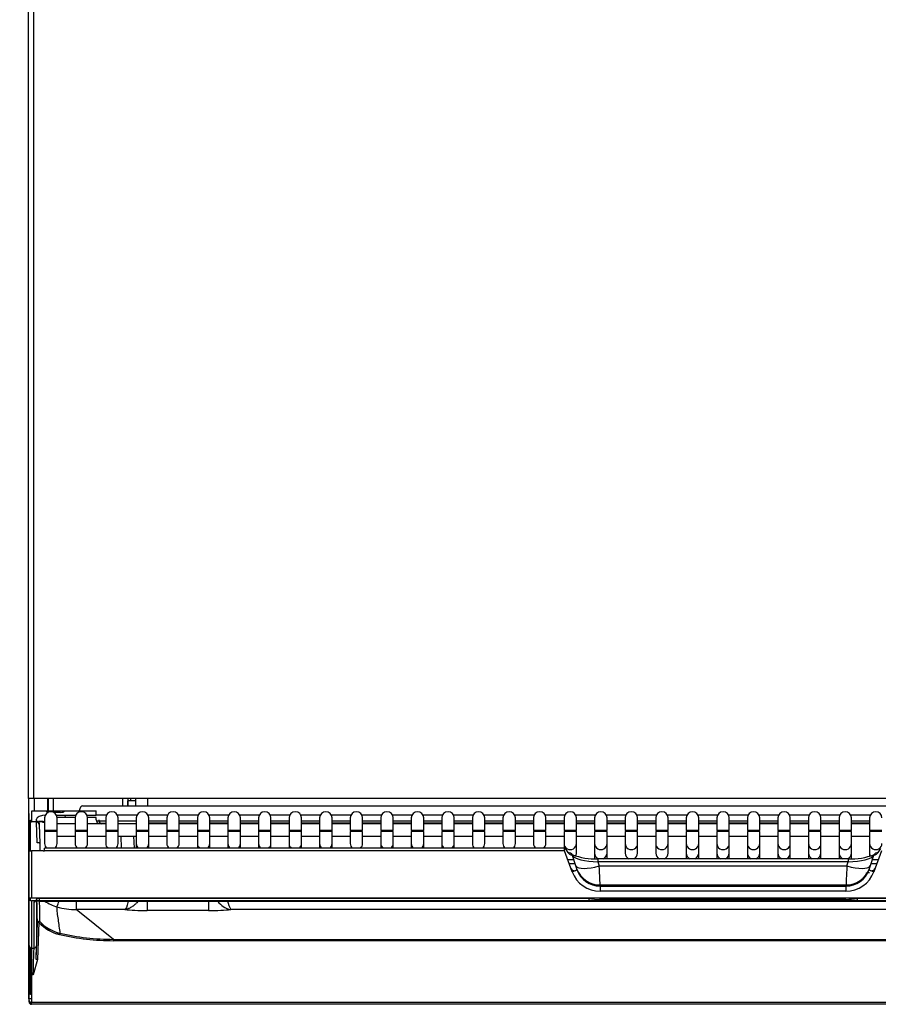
# Model space of a CAD drawing. Header units: millimetres. Extents: x -40 to 419, y 0 to 295.
# Tile 23 of 72: x 103 to 120, y 186 to 206. Entities that reach past the tile are written whole.
import ezdxf
from ezdxf.enums import TextEntityAlignment as Align

# ---------------------------------------------------------------- set-up
doc = ezdxf.new("R2010")
doc.units = ezdxf.units.MM
doc.layers.add('135.735_BW4_TWIN', color=7, linetype='Continuous')
doc.layers.add('Standard', color=7, linetype='Continuous')
doc.styles.add('SEACAD_Arial', font='arial.ttf')
doc.dimstyles.new('ISO', dxfattribs={"dimtxt": 3, "dimasz": 3, "dimexe": 1.5, "dimexo": 0, "dimgap": 0.75, "dimtad": 1, "dimdec": 0, "dimlfac": 10, "dimtxsty": 'SEACAD_Arial', "dimblk1": '_SE_FILLED', "dimblk2": '_SE_FILLED', "dimsah": 1, "dimcen": 1.5, "dimazin": 0, "dimtfac": 0.7, "dimtdec": 3, "dimtmove": 0, "dimatfit": 3, "dimfxl": 1, "dimarcsym": 0})

# ---------------------------------------------------------------- blocks, each defined once
blk = doc.blocks.new('SE')
at = {"layer": '135.735_BW4_TWIN', "color": 7, "linetype": 'Continuous'}
for p, q in [((103.087, 190.358), (103.087, 228.708)), ((103.187, 228.708), (103.187, 190.358)), ((103.187, 190.358), (103.087, 190.358)), ((103.087, 190.358), (103.087, 186.328)), ((130.737, 190.358), (103.187, 190.358)), ((103.207, 190.101), (103.207, 190.358)), ((103.467, 190.358), (103.467, 190.081)), ((103.487, 190.08), (103.487, 190.358)), ((103.587, 190.079), (103.587, 190.358)), ((104.979, 190.358), (104.979, 190.208)), ((105.087, 190.358), (105.087, 190.308)), ((105.147, 190.308), (105.147, 190.358)), ((105.247, 190.208), (105.247, 190.358)), ((105.487, 190.358), (105.487, 190.208)), ((104.177, 190.208), (130.596, 190.208)), ((104.177, 190.208), (104.177, 190.208)), ((105.087, 190.208), (105.087, 190.308)), ((105.095, 190.208), (105.095, 190.308)), ((105.247, 190.308), (105.095, 190.308)), ((103.097, 190.055), (103.097, 190.058)), ((103.097, 189.844), (103.097, 190.055)), ((103.147, 190.108), (103.441, 190.108)), ((103.441, 190.101), (103.147, 190.101)), ((103.147, 190.101), (103.147, 189.891)), ((103.412, 189.965), (103.412, 189.715)), ((103.441, 190.108), (103.501, 190.108)), ((103.441, 190.1), (103.441, 190.101)), ((103.501, 190.108), (103.733, 190.108)), ((103.732, 190.077), (103.593, 190.077)), ((103.649, 190.02), (104.04, 190.02)), ((104.028, 189.974), (103.661, 189.974)), ((103.662, 189.715), (103.662, 189.965)), ((103.733, 190.108), (103.813, 190.108)), ((104.448, 190.101), (103.811, 190.101)), ((103.813, 190.108), (104.448, 190.108)), ((103.813, 190.108), (103.813, 190.107)), ((103.828, 189.974), (103.83, 190.02)), ((104.027, 189.965), (104.027, 189.715)), ((104.265, 190.02), (104.451, 190.02)), ((104.451, 189.974), (104.277, 189.974)), ((104.277, 189.715), (104.277, 189.965)), ((104.448, 190.101), (104.448, 190.108)), ((104.451, 190.02), (104.448, 190.101)), ((104.451, 190.028), (104.661, 190.028)), ((104.453, 189.928), (104.451, 189.974)), ((104.643, 189.965), (104.643, 189.715)), ((104.876, 190.028), (105.277, 190.028)), ((104.893, 189.715), (104.893, 189.965)), ((105.259, 189.965), (105.259, 189.715)), ((105.492, 190.028), (105.892, 190.028)), ((105.509, 189.715), (105.509, 189.965)), ((105.875, 189.965), (105.875, 189.715)), ((106.108, 190.028), (106.508, 190.028)), ((106.125, 189.715), (106.125, 189.965)), ((106.491, 189.965), (106.491, 189.715)), ((106.724, 190.028), (107.124, 190.028)), ((106.741, 189.715), (106.741, 189.965)), ((107.107, 189.965), (107.107, 189.715)), ((107.34, 190.028), (107.74, 190.028)), ((107.357, 189.715), (107.357, 189.965)), ((107.723, 189.965), (107.723, 189.715)), ((107.956, 190.028), (108.356, 190.028)), ((107.973, 189.715), (107.973, 189.965)), ((108.339, 189.965), (108.339, 189.715)), ((108.572, 190.028), (108.972, 190.028)), ((108.589, 189.715), (108.589, 189.965)), ((108.955, 189.965), (108.955, 189.715)), ((109.187, 190.028), (109.588, 190.028)), ((109.205, 189.715), (109.205, 189.965)), ((109.571, 189.965), (109.571, 189.715)), ((109.803, 190.028), (110.204, 190.028)), ((109.821, 189.715), (109.821, 189.965)), ((110.187, 189.965), (110.187, 189.715)), ((110.419, 190.028), (110.82, 190.028)), ((110.437, 189.715), (110.437, 189.965)), ((110.802, 189.965), (110.802, 189.715)), ((111.035, 190.028), (111.436, 190.028)), ((111.052, 189.715), (111.052, 189.965)), ((111.418, 189.965), (111.418, 189.715)), ((111.651, 190.028), (112.052, 190.028)), ((111.668, 189.715), (111.668, 189.965)), ((112.034, 189.965), (112.034, 189.715)), ((112.267, 190.028), (112.667, 190.028)), ((112.284, 189.715), (112.284, 189.965)), ((112.65, 189.965), (112.65, 189.715)), ((112.883, 190.028), (113.283, 190.028)), ((112.9, 189.715), (112.9, 189.965)), ((113.266, 189.965), (113.266, 189.715)), ((113.499, 190.028), (113.899, 190.028)), ((113.516, 189.715), (113.516, 189.965)), ((113.882, 189.965), (113.882, 189.715)), ((114.115, 190.028), (114.515, 190.028)), ((114.132, 189.715), (114.132, 189.965)), ((114.498, 189.965), (114.498, 189.715)), ((114.731, 190.028), (115.131, 190.028)), ((114.748, 189.715), (114.748, 189.965)), ((115.114, 189.965), (115.114, 189.715)), ((115.347, 190.028), (115.747, 190.028)), ((115.364, 189.715), (115.364, 189.965)), ((115.73, 189.965), (115.73, 189.715)), ((115.962, 190.028), (116.363, 190.028)), ((115.98, 189.715), (115.98, 189.965)), ((116.346, 189.965), (116.346, 189.715)), ((116.578, 190.028), (116.979, 190.028)), ((116.596, 189.715), (116.596, 189.965)), ((116.962, 189.965), (116.962, 189.715)), ((117.194, 190.028), (117.595, 190.028)), ((117.212, 189.715), (117.212, 189.965)), ((117.577, 189.965), (117.577, 189.715)), ((117.81, 190.028), (118.211, 190.028)), ((117.827, 189.715), (117.827, 189.965)), ((118.193, 189.965), (118.193, 189.715)), ((118.426, 190.028), (118.827, 190.028)), ((118.443, 189.715), (118.443, 189.965)), ((118.809, 189.965), (118.809, 189.715)), ((119.042, 190.028), (119.442, 190.028)), ((119.059, 189.715), (119.059, 189.965)), ((119.425, 189.965), (119.425, 189.715)), ((119.658, 190.028), (120.058, 190.028)), ((119.675, 189.715), (119.675, 189.965)), ((120.041, 189.965), (120.041, 189.715)), ((103.097, 189.833), (103.097, 189.844)), ((103.097, 189.307), (103.097, 189.833)), ((103.126, 189.305), (103.126, 189.923)), ((103.126, 189.923), (103.147, 189.92)), ((103.147, 189.891), (103.248, 189.891)), ((103.248, 189.891), (103.246, 189.939)), ((103.247, 189.904), (103.365, 189.885)), ((103.262, 189.463), (103.248, 189.883)), ((103.296, 189.895), (103.298, 189.846)), ((103.298, 189.846), (103.298, 189.835)), ((103.298, 189.835), (103.312, 189.453)), ((103.373, 189.894), (103.304, 189.895)), ((103.38, 189.893), (103.373, 189.894)), ((103.38, 189.893), (103.412, 189.893)), ((103.384, 189.883), (103.412, 189.883)), ((104.027, 189.845), (103.662, 189.845)), ((104.643, 189.845), (104.277, 189.845)), ((104.455, 189.908), (104.643, 189.908)), ((104.47, 189.863), (104.643, 189.863)), ((104.893, 189.908), (104.93, 189.908)), ((105.259, 189.845), (104.893, 189.845)), ((104.93, 189.908), (105.03, 189.908)), ((105.03, 189.908), (105.13, 189.908)), ((105.13, 189.908), (105.259, 189.908)), ((105.509, 189.908), (105.875, 189.908)), ((105.875, 189.858), (105.509, 189.858)), ((105.875, 189.845), (105.509, 189.845)), ((106.125, 189.908), (106.491, 189.908)), ((106.491, 189.858), (106.125, 189.858)), ((106.491, 189.845), (106.125, 189.845)), ((106.741, 189.908), (107.107, 189.908)), ((107.107, 189.858), (106.741, 189.858)), ((107.107, 189.845), (106.741, 189.845)), ((107.357, 189.908), (107.723, 189.908)), ((107.723, 189.858), (107.357, 189.858)), ((107.723, 189.845), (107.357, 189.845)), ((107.973, 189.908), (108.339, 189.908)), ((108.339, 189.858), (107.973, 189.858)), ((108.339, 189.845), (107.973, 189.845)), ((108.589, 189.908), (108.955, 189.908)), ((108.955, 189.858), (108.589, 189.858)), ((108.955, 189.845), (108.589, 189.845)), ((109.205, 189.908), (109.571, 189.908)), ((109.571, 189.858), (109.205, 189.858)), ((109.571, 189.845), (109.205, 189.845)), ((109.821, 189.908), (110.187, 189.908)), ((110.187, 189.858), (109.821, 189.858)), ((110.187, 189.845), (109.821, 189.845)), ((110.437, 189.908), (110.802, 189.908)), ((110.802, 189.858), (110.437, 189.858)), ((110.802, 189.845), (110.437, 189.845)), ((111.052, 189.908), (111.418, 189.908)), ((111.418, 189.858), (111.052, 189.858)), ((111.418, 189.845), (111.052, 189.845)), ((111.668, 189.908), (112.034, 189.908)), ((112.034, 189.858), (111.668, 189.858)), ((112.034, 189.845), (111.668, 189.845)), ((112.284, 189.908), (112.65, 189.908)), ((112.65, 189.858), (112.284, 189.858)), ((112.65, 189.845), (112.284, 189.845)), ((112.9, 189.908), (113.266, 189.908)), ((113.266, 189.858), (112.9, 189.858)), ((113.266, 189.845), (112.9, 189.845)), ((113.516, 189.908), (113.882, 189.908)), ((113.882, 189.858), (113.516, 189.858)), ((113.882, 189.845), (113.516, 189.845)), ((114.132, 189.908), (114.498, 189.908)), ((114.498, 189.858), (114.132, 189.858)), ((114.498, 189.845), (114.132, 189.845)), ((114.748, 189.908), (115.114, 189.908)), ((115.114, 189.858), (114.748, 189.858)), ((115.114, 189.845), (114.748, 189.845)), ((115.364, 189.908), (115.73, 189.908)), ((115.73, 189.858), (115.364, 189.858)), ((115.73, 189.845), (115.364, 189.845)), ((115.98, 189.908), (116.346, 189.908)), ((116.346, 189.858), (115.98, 189.858)), ((116.346, 189.845), (115.98, 189.845)), ((116.596, 189.908), (116.962, 189.908)), ((116.962, 189.858), (116.596, 189.858)), ((116.962, 189.845), (116.596, 189.845)), ((117.212, 189.908), (117.577, 189.908)), ((117.577, 189.858), (117.212, 189.858)), ((117.577, 189.845), (117.212, 189.845)), ((117.827, 189.908), (118.193, 189.908)), ((118.193, 189.858), (117.827, 189.858)), ((118.193, 189.845), (117.827, 189.845)), ((118.443, 189.908), (118.809, 189.908)), ((118.809, 189.858), (118.443, 189.858)), ((118.809, 189.845), (118.443, 189.845)), ((119.059, 189.908), (119.425, 189.908)), ((119.425, 189.858), (119.059, 189.858)), ((119.425, 189.845), (119.059, 189.845)), ((119.675, 189.908), (120.041, 189.908)), ((120.041, 189.858), (119.675, 189.858)), ((120.041, 189.845), (119.675, 189.845)), ((103.662, 189.715), (103.412, 189.715)), ((103.412, 189.715), (103.412, 189.695)), ((103.662, 189.695), (103.412, 189.695)), ((103.412, 189.695), (103.412, 189.449)), ((103.662, 189.695), (103.662, 189.715)), ((103.662, 189.449), (103.662, 189.695)), ((103.662, 189.595), (104.027, 189.595)), ((104.277, 189.715), (104.027, 189.715)), ((104.027, 189.715), (104.027, 189.695)), ((104.277, 189.695), (104.027, 189.695)), ((104.027, 189.695), (104.027, 189.449)), ((104.277, 189.695), (104.277, 189.715)), ((104.277, 189.449), (104.277, 189.695)), ((104.277, 189.595), (104.643, 189.595)), ((104.893, 189.715), (104.643, 189.715)), ((104.643, 189.715), (104.643, 189.695)), ((104.893, 189.695), (104.643, 189.695)), ((104.643, 189.695), (104.643, 189.449)), ((104.893, 189.695), (104.893, 189.715)), ((104.893, 189.449), (104.893, 189.695)), ((104.893, 189.595), (105.259, 189.595)), ((104.963, 189.354), (104.955, 189.595)), ((105.205, 189.595), (105.213, 189.354)), ((105.509, 189.715), (105.259, 189.715)), ((105.259, 189.715), (105.259, 189.695)), ((105.509, 189.695), (105.259, 189.695)), ((105.259, 189.695), (105.259, 189.449)), ((105.509, 189.695), (105.509, 189.715)), ((105.509, 189.449), (105.509, 189.695)), ((105.509, 189.595), (105.875, 189.595)), ((106.125, 189.715), (105.875, 189.715)), ((105.875, 189.715), (105.875, 189.695)), ((106.125, 189.695), (105.875, 189.695)), ((105.875, 189.695), (105.875, 189.449)), ((106.125, 189.695), (106.125, 189.715)), ((106.125, 189.449), (106.125, 189.695)), ((106.125, 189.595), (106.491, 189.595)), ((106.741, 189.715), (106.491, 189.715)), ((106.491, 189.715), (106.491, 189.695)), ((106.741, 189.695), (106.491, 189.695)), ((106.491, 189.695), (106.491, 189.449)), ((106.741, 189.695), (106.741, 189.715)), ((106.741, 189.449), (106.741, 189.695)), ((106.741, 189.595), (107.107, 189.595)), ((107.357, 189.715), (107.107, 189.715)), ((107.107, 189.715), (107.107, 189.695)), ((107.357, 189.695), (107.107, 189.695)), ((107.107, 189.695), (107.107, 189.449)), ((107.357, 189.695), (107.357, 189.715)), ((107.357, 189.449), (107.357, 189.695)), ((107.357, 189.595), (107.723, 189.595)), ((107.973, 189.715), (107.723, 189.715)), ((107.723, 189.715), (107.723, 189.695)), ((107.973, 189.695), (107.723, 189.695)), ((107.723, 189.695), (107.723, 189.449)), ((107.973, 189.695), (107.973, 189.715)), ((107.973, 189.449), (107.973, 189.695)), ((107.973, 189.595), (108.339, 189.595)), ((108.589, 189.715), (108.339, 189.715)), ((108.339, 189.715), (108.339, 189.695)), ((108.589, 189.695), (108.339, 189.695)), ((108.339, 189.695), (108.339, 189.449)), ((108.589, 189.695), (108.589, 189.715)), ((108.589, 189.449), (108.589, 189.695)), ((108.589, 189.595), (108.955, 189.595)), ((109.205, 189.715), (108.955, 189.715)), ((108.955, 189.715), (108.955, 189.695)), ((109.205, 189.695), (108.955, 189.695)), ((108.955, 189.695), (108.955, 189.449)), ((109.205, 189.695), (109.205, 189.715)), ((109.205, 189.449), (109.205, 189.695)), ((109.205, 189.595), (109.571, 189.595)), ((109.821, 189.715), (109.571, 189.715)), ((109.821, 189.695), (109.571, 189.695)), ((109.571, 189.695), (109.571, 189.449)), ((109.821, 189.449), (109.821, 189.695)), ((109.821, 189.595), (110.187, 189.595)), ((110.437, 189.715), (110.187, 189.715)), ((110.437, 189.695), (110.187, 189.695)), ((110.187, 189.695), (110.187, 189.449)), ((110.437, 189.449), (110.437, 189.695)), ((110.437, 189.595), (110.802, 189.595)), ((111.052, 189.715), (110.802, 189.715)), ((111.052, 189.695), (110.802, 189.695)), ((110.802, 189.695), (110.802, 189.449)), ((111.052, 189.449), (111.052, 189.695)), ((111.052, 189.595), (111.418, 189.595)), ((111.668, 189.715), (111.418, 189.715)), ((111.668, 189.695), (111.418, 189.695)), ((111.418, 189.695), (111.418, 189.449)), ((111.668, 189.449), (111.668, 189.695)), ((111.668, 189.595), (112.034, 189.595)), ((112.284, 189.715), (112.034, 189.715)), ((112.284, 189.695), (112.034, 189.695)), ((112.034, 189.695), (112.034, 189.449)), ((112.284, 189.449), (112.284, 189.695)), ((112.284, 189.595), (112.65, 189.595)), ((112.9, 189.715), (112.65, 189.715)), ((112.9, 189.695), (112.65, 189.695)), ((112.65, 189.695), (112.65, 189.449)), ((112.9, 189.449), (112.9, 189.695)), ((112.9, 189.595), (113.266, 189.595)), ((113.516, 189.715), (113.266, 189.715)), ((113.516, 189.695), (113.266, 189.695)), ((113.266, 189.695), (113.266, 189.449)), ((113.516, 189.449), (113.516, 189.695)), ((113.516, 189.595), (113.882, 189.595)), ((114.132, 189.715), (113.882, 189.715)), ((114.132, 189.695), (113.882, 189.695)), ((113.882, 189.695), (113.882, 189.449)), ((114.132, 189.449), (114.132, 189.695)), ((114.132, 189.595), (114.498, 189.595)), ((114.748, 189.715), (114.498, 189.715)), ((114.748, 189.695), (114.498, 189.695)), ((114.498, 189.695), (114.498, 189.449)), ((114.748, 189.449), (114.748, 189.695)), ((114.748, 189.595), (115.114, 189.595)), ((115.364, 189.715), (115.114, 189.715)), ((115.364, 189.695), (115.114, 189.695)), ((115.114, 189.695), (115.114, 189.449)), ((115.364, 189.449), (115.364, 189.695)), ((115.364, 189.595), (115.73, 189.595)), ((115.98, 189.715), (115.73, 189.715)), ((115.98, 189.695), (115.73, 189.695)), ((115.73, 189.695), (115.73, 189.449)), ((115.98, 189.449), (115.98, 189.695)), ((115.98, 189.595), (116.346, 189.595)), ((116.596, 189.715), (116.346, 189.715)), ((116.596, 189.695), (116.346, 189.695)), ((116.346, 189.695), (116.346, 189.449)), ((116.596, 189.449), (116.596, 189.695)), ((116.596, 189.595), (116.962, 189.595)), ((117.212, 189.715), (116.962, 189.715)), ((117.212, 189.695), (116.962, 189.695)), ((116.962, 189.695), (116.962, 189.449)), ((117.212, 189.449), (117.212, 189.695)), ((117.212, 189.595), (117.577, 189.595)), ((117.827, 189.715), (117.577, 189.715)), ((117.827, 189.695), (117.577, 189.695)), ((117.577, 189.695), (117.577, 189.449)), ((117.827, 189.449), (117.827, 189.695)), ((117.827, 189.595), (118.193, 189.595)), ((118.443, 189.715), (118.193, 189.715)), ((118.443, 189.695), (118.193, 189.695)), ((118.193, 189.695), (118.193, 189.449)), ((118.443, 189.449), (118.443, 189.695)), ((118.443, 189.595), (118.809, 189.595)), ((119.059, 189.715), (118.809, 189.715)), ((119.059, 189.695), (118.809, 189.695)), ((118.809, 189.695), (118.809, 189.449)), ((119.059, 189.449), (119.059, 189.695)), ((119.059, 189.595), (119.425, 189.595)), ((119.675, 189.715), (119.425, 189.715)), ((119.675, 189.695), (119.425, 189.695)), ((119.425, 189.695), (119.425, 189.449)), ((119.675, 189.449), (119.675, 189.695)), ((119.675, 189.595), (120.041, 189.595)), ((120.291, 189.715), (120.041, 189.715)), ((120.291, 189.695), (120.041, 189.695)), ((120.041, 189.695), (120.041, 189.449)), ((103.312, 189.453), (103.317, 189.305)), ((105.259, 189.449), (105.259, 189.354)), ((105.509, 189.354), (105.509, 189.449)), ((106.491, 189.449), (106.491, 189.354)), ((106.741, 189.354), (106.741, 189.449)), ((107.107, 189.449), (107.107, 189.354)), ((107.357, 189.354), (107.357, 189.449)), ((107.723, 189.449), (107.723, 189.354)), ((107.973, 189.354), (107.973, 189.449)), ((108.339, 189.449), (108.339, 189.354)), ((108.589, 189.354), (108.589, 189.449)), ((108.955, 189.449), (108.955, 189.354)), ((109.205, 189.354), (109.205, 189.449)), ((110.187, 189.449), (110.187, 189.354)), ((110.437, 189.354), (110.437, 189.449)), ((110.802, 189.449), (110.802, 189.354)), ((111.052, 189.354), (111.052, 189.449)), ((111.418, 189.449), (111.418, 189.354)), ((111.668, 189.354), (111.668, 189.449)), ((113.882, 189.449), (113.882, 189.354)), ((114.132, 189.257), (114.132, 189.449)), ((114.498, 189.449), (114.498, 189.257)), ((114.748, 189.257), (114.748, 189.449)), ((115.114, 189.449), (115.114, 189.257)), ((115.364, 189.257), (115.364, 189.449)), ((115.73, 189.449), (115.73, 189.257)), ((115.98, 189.257), (115.98, 189.449)), ((116.346, 189.449), (116.346, 189.257)), ((116.596, 189.257), (116.596, 189.449)), ((116.962, 189.449), (116.962, 189.257)), ((117.212, 189.257), (117.212, 189.449)), ((117.577, 189.449), (117.577, 189.257)), ((117.827, 189.257), (117.827, 189.449)), ((118.193, 189.449), (118.193, 189.257)), ((118.443, 189.257), (118.443, 189.449)), ((118.809, 189.449), (118.809, 189.257)), ((119.059, 189.257), (119.059, 189.449)), ((119.425, 189.449), (119.425, 189.257)), ((119.675, 189.257), (119.675, 189.449)), ((120.041, 189.449), (120.041, 189.257)), ((103.097, 188.344), (103.097, 189.307)), ((103.383, 189.305), (103.147, 189.305)), ((103.147, 189.305), (103.147, 188.35)), ((103.412, 189.302), (103.412, 189.354)), ((113.891, 189.354), (103.412, 189.354)), ((113.891, 189.302), (103.412, 189.302)), ((113.891, 189.302), (113.891, 189.354)), ((114.046, 188.882), (113.891, 189.302)), ((113.906, 189.352), (113.957, 189.269)), ((114.121, 188.999), (114.05, 189.207)), ((114.498, 189.257), (114.498, 189.145)), ((114.748, 189.144), (114.748, 189.257)), ((116.346, 189.257), (116.346, 189.144)), ((116.596, 189.144), (116.596, 189.257)), ((116.962, 189.257), (116.962, 189.144)), ((117.212, 189.144), (117.212, 189.257)), ((117.577, 189.257), (117.577, 189.144)), ((117.827, 189.144), (117.827, 189.257)), ((118.193, 189.257), (118.193, 189.144)), ((118.443, 189.144), (118.443, 189.257)), ((118.809, 189.257), (118.809, 189.144)), ((119.059, 189.144), (119.059, 189.257)), ((119.425, 189.257), (119.425, 189.144)), ((119.675, 189.145), (119.675, 189.257)), ((120.041, 189.257), (120.041, 189.191)), ((120.123, 189.207), (120.052, 188.999)), ((120.282, 189.302), (120.127, 188.882)), ((120.217, 189.269), (120.267, 189.352)), ((114.079, 189.122), (113.957, 189.122)), ((114.107, 189.04), (113.988, 189.04)), ((114.563, 189.144), (114.563, 189.078)), ((119.61, 189.144), (114.563, 189.144)), ((119.61, 189.078), (114.563, 189.078)), ((114.563, 189.078), (114.59, 188.999)), ((114.59, 188.999), (119.583, 188.999)), ((119.583, 188.999), (119.61, 189.078)), ((119.61, 189.144), (119.61, 189.078)), ((120.185, 189.04), (120.066, 189.04)), ((120.216, 189.122), (120.094, 189.122)), ((114.14, 188.922), (114.14, 188.935)), ((120.033, 188.935), (120.033, 188.922)), ((114.609, 188.613), (114.609, 188.592)), ((119.565, 188.613), (114.609, 188.613)), ((114.609, 188.592), (119.565, 188.592)), ((114.609, 188.592), (114.609, 188.488)), ((119.565, 188.592), (119.565, 188.613)), ((119.565, 188.592), (119.565, 188.488)), ((119.565, 188.488), (114.609, 188.488)), ((103.097, 187.391), (103.097, 188.344)), ((103.097, 188.344), (103.097, 188.344)), ((103.126, 188.299), (103.126, 188.35)), ((131.027, 188.35), (103.147, 188.35)), ((131.027, 188.294), (103.147, 188.294)), ((103.147, 188.294), (103.147, 187.341)), ((103.198, 187.341), (103.198, 188.276)), ((103.249, 188.35), (103.248, 188.324)), ((103.248, 188.324), (103.248, 188.294)), ((103.248, 188.287), (103.248, 187.389)), ((103.299, 188.34), (103.299, 188.35)), ((114.38, 188.34), (103.299, 188.34)), ((103.299, 188.34), (103.299, 188.294)), ((103.299, 188.288), (103.299, 188.288)), ((103.299, 188.288), (114.38, 188.288)), ((103.299, 188.288), (114.38, 188.288)), ((104.049, 188.294), (104.049, 188.118)), ((105.479, 188.294), (105.479, 188.1)), ((106.714, 188.294), (106.714, 188.1)), ((114.38, 188.34), (114.38, 188.294)), ((114.38, 188.288), (114.38, 188.288)), ((114.609, 188.323), (114.609, 188.35)), ((119.565, 188.323), (114.609, 188.323)), ((114.609, 188.323), (114.609, 188.294)), ((114.609, 188.288), (119.565, 188.288)), ((114.609, 188.288), (114.609, 188.287)), ((114.609, 188.287), (119.565, 188.287)), ((119.565, 188.323), (119.565, 188.294)), ((119.565, 188.288), (119.565, 188.287)), ((130.874, 188.34), (119.792, 188.34)), ((119.792, 188.34), (119.792, 188.294)), ((119.792, 188.288), (130.874, 188.288)), ((119.792, 188.288), (119.792, 188.288)), ((119.792, 188.288), (130.874, 188.288)), ((105.028, 188.118), (104.049, 188.118)), ((104.801, 187.518), (104.049, 188.118)), ((106.714, 188.1), (105.479, 188.1)), ((127.008, 188.118), (107.165, 188.118)), ((103.24, 187.11), (103.266, 187.854)), ((103.296, 187.856), (103.27, 187.112)), ((103.097, 186.807), (103.097, 187.391)), ((104.801, 187.518), (129.372, 187.518)), ((104.801, 187.518), (104.801, 187.491)), ((129.372, 187.491), (104.801, 187.491)), ((103.126, 186.404), (103.126, 187.346)), ((103.147, 187.341), (103.198, 187.341)), ((103.147, 187.341), (103.147, 186.801)), ((103.27, 187.112), (103.18, 186.801)), ((103.097, 186.258), (103.097, 186.807)), ((103.18, 186.801), (103.147, 186.801)), ((103.147, 186.801), (103.147, 186.253)), ((103.147, 186.407), (103.126, 186.404)), ((103.087, 186.328), (103.147, 186.328)), ((103.147, 186.253), (103.147, 186.252)), ((103.147, 186.252), (131.027, 186.252)), ((103.147, 186.208), (103.147, 186.252)), ((131.027, 186.208), (103.147, 186.208))]:
    blk.add_line(p, q, dxfattribs=at)
for centre, radius, start, end in [((103.537, 189.965), 0.125, 0, 180), ((103.791, 190.11), 0.0222, 335.1218, 351.8509), ((104.152, 189.965), 0.125, 0, 180), ((104.768, 189.965), 0.125, 0, 180), ((105.384, 189.965), 0.125, 0, 180), ((106, 189.965), 0.125, 0, 180), ((106.616, 189.965), 0.125, 0, 180), ((107.232, 189.965), 0.125, 0, 180), ((107.848, 189.965), 0.125, 0, 180), ((108.464, 189.965), 0.125, 0, 180), ((109.08, 189.965), 0.125, 0, 180), ((109.696, 189.965), 0.125, 0, 180), ((110.312, 189.965), 0.125, 0, 180), ((110.927, 189.965), 0.125, 0, 180), ((111.543, 189.965), 0.125, 0, 180), ((112.159, 189.965), 0.125, 0, 180), ((112.775, 189.965), 0.125, 0, 180), ((113.391, 189.965), 0.125, 0, 180), ((114.007, 189.965), 0.125, 0, 180), ((114.623, 189.965), 0.125, 0, 180), ((115.239, 189.965), 0.125, 0, 180), ((115.855, 189.965), 0.125, 0, 180), ((116.471, 189.965), 0.125, 0, 180), ((117.087, 189.965), 0.125, 0, 180), ((117.702, 189.965), 0.125, 0, 180), ((118.318, 189.965), 0.125, 0, 180), ((118.934, 189.965), 0.125, 0, 180), ((119.55, 189.965), 0.125, 0, 180), ((120.166, 189.965), 0.125, 0, 180), ((103.147, 189.833), 0.05, 90, 180), ((103.248, 189.833), 0.05, 2, 90), ((103.386, 190.013), 0.13, 261, 269), ((104.603, 189.933), 0.15, 182.0076, 216.1304), ((104.603, 189.933), 0.1, 182.0076, 242.1823), ((114.494, 190.372), 1.23, 248.2755, 248.5019), ((114.494, 190.372), 1.23, 248.6143, 273.2184), ((119.68, 190.373), 1.232, 266.7194, 291.6198), ((114.007, 188.915), 0.0351, 0, 63.5766), ((114.007, 188.915), 0.0351, 336.1939, 0), ((120.166, 188.915), 0.0351, 116.4545, 186.3655), ((35.274, 186.572), 68.004, 1.45295, 1.47783), ((35.274, 186.572), 68.004, 1.08031, 1.44557), ((65.642, 187.26), 37.681, 0.9329, 1.5658), ((103.883, 188.946), 0.805, 234.5864, 253.9246), ((99.926, 189.653), 4.017, 338.3691, 340.1722), ((108.069, 188.561), 1.007, 195.562, 206.076), ((114.613, 189.912), 1.589, 261.5958, 269.8555), ((114.987, 355.218), 166.93, 269.79191, 269.87023), ((119.559, 189.918), 1.594, 270.1885, 278.3904), ((119.157, 364.593), 176.306, 270.13259, 270.20648), ((104.046, 189.523), 1.405, 254.0339, 270.121), ((103.903, 188.427), 0.833, 223.2412, 256.8079), ((103.901, 188.419), 0.798, 223.1181, 256.9007), ((103.9, 188.394), 0.798, 228.5056, 241.1306), ((103.9, 188.394), 0.798, 251.6767, 257.1976), ((104.804, 192.322), 4.831, 256.9475, 269.9647), ((104.803, 192.305), 4.787, 256.926, 269.9826), ((103.207, 186.328), 0.12, 180, 239.9405), ((103.147, 186.258), 0.05, 182.0076, 270)]:
    blk.add_arc(centre, radius, start, end, dxfattribs=at)
for centre, major_axis, ratio, start_param, end_param in [((104.177, 190.028), (0, 0.18), 0.444444, 0, 1.110242), ((103.446, 189.939), (0.2, -0.001), 0.403684, 1.587641, 3.158437), ((103.501, 190.1), (0.06, -0.0003), 0.387555, 3.156827, 4.409515), ((103.733, 190.108), (0.0801, 0.0003), 0.38754, 4.6993, 6.062541), ((103.324, 189.864), (-0.0005, -0.03), 0.034894, 2.684695, 3.141593), ((103.262, 189.451), (-0.05, -0.0017), 0.234798, 3.141593, 4.70419), ((103.537, 189.449), (-0.125, 0), 0.984808, 0, 0.874159), ((103.537, 189.449), (-0.125, 0), 0.984808, 2.267434, 3.141593), ((104.152, 189.449), (-0.125, 0), 0.984808, 0, 0.874159), ((104.152, 189.449), (-0.125, 0), 0.984808, 2.267434, 3.141593), ((104.768, 189.449), (-0.125, 0), 0.984808, 0, 0.874159), ((104.768, 189.449), (-0.125, 0), 0.984808, 2.267434, 3.141593), ((105.384, 189.449), (-0.125, 0), 0.984808, 0, 0.874159), ((105.384, 189.449), (-0.125, 0), 0.984808, 2.267434, 3.141593), ((106, 189.449), (-0.125, 0), 0.984808, 0, 0.874159), ((106, 189.449), (-0.125, 0), 0.984808, 2.267434, 3.141593), ((106.616, 189.449), (-0.125, 0), 0.984808, 0, 0.874159), ((106.616, 189.449), (-0.125, 0), 0.984808, 2.267434, 3.141593), ((107.232, 189.449), (-0.125, 0), 0.984808, 0, 0.874159), ((107.232, 189.449), (-0.125, 0), 0.984808, 2.267434, 3.141593), ((107.848, 189.449), (-0.125, 0), 0.984808, 0, 0.874159), ((107.848, 189.449), (-0.125, 0), 0.984808, 2.267434, 3.141593), ((108.464, 189.449), (-0.125, 0), 0.984808, 0, 0.874159), ((108.464, 189.449), (-0.125, 0), 0.984808, 2.267434, 3.141593), ((109.08, 189.449), (-0.125, 0), 0.984808, 0, 0.874159), ((109.08, 189.449), (-0.125, 0), 0.984808, 2.267434, 3.141593), ((109.696, 189.449), (-0.125, 0), 0.984808, 0, 0.874159), ((109.696, 189.449), (-0.125, 0), 0.984808, 2.267434, 3.141593), ((110.312, 189.449), (-0.125, 0), 0.984808, 0, 0.874159), ((110.312, 189.449), (-0.125, 0), 0.984808, 2.267434, 3.141593), ((110.927, 189.449), (-0.125, 0), 0.984808, 0, 0.874159), ((110.927, 189.449), (-0.125, 0), 0.984808, 2.267434, 3.141593), ((111.543, 189.449), (-0.125, 0), 0.984808, 0, 0.874159), ((111.543, 189.449), (-0.125, 0), 0.984808, 2.267434, 3.141593), ((112.159, 189.449), (-0.125, 0), 0.984808, 0, 0.874159), ((112.159, 189.449), (-0.125, 0), 0.984808, 2.267434, 3.141593), ((112.775, 189.449), (-0.125, 0), 0.984808, 0, 0.874159), ((112.775, 189.449), (-0.125, 0), 0.984808, 2.267434, 3.141593), ((113.391, 189.449), (-0.125, 0), 0.984808, 0, 0.874159), ((113.391, 189.449), (-0.125, 0), 0.984808, 2.267434, 3.141593), ((114.007, 189.449), (-0.125, 0), 0.984808, 0, 3.141593), ((114.623, 189.449), (-0.125, 0), 0.984808, 0, 3.141593), ((115.239, 189.449), (-0.125, 0), 0.984808, 0, 3.141593), ((115.855, 189.449), (-0.125, 0), 0.984808, 0, 3.141593), ((116.471, 189.449), (-0.125, 0), 0.984808, 0, 3.141593), ((117.087, 189.449), (-0.125, 0), 0.984808, 0, 3.141593), ((117.702, 189.449), (-0.125, 0), 0.984808, 0, 3.141593), ((118.318, 189.449), (-0.125, 0), 0.984808, 0, 3.141593), ((118.934, 189.449), (-0.125, 0), 0.984808, 0, 3.141593), ((119.55, 189.449), (-0.125, 0), 0.984808, 0, 3.141593), ((120.166, 189.449), (-0.125, 0), 0.984808, 0, 3.141593), ((103.147, 189.307), (0.05, 0), 0.052336, 3.141593, 4.712389), ((103.411, 189.459), (0.005, -0.157), 0.952321, 6.062478, 6.254557), ((113.897, 189.339), (-0.0536, 0.0016), 0.252043, 4.553773, 4.831637), ((113.957, 189.172), (-0.0856, -0.0517), 0.954308, 2.938383, 4.188978), ((114.58, 189.296), (-0.63, -0.004), 0.247207, 0.14608, 0.569391), ((114.58, 189.199), (-0.535, 0.026), 0.228436, 0.154262, 1.550526), ((114.007, 189.257), (-0.125, 0), 0.984808, 2.620997, 3.141593), ((114.623, 189.257), (-0.125, 0), 0.984808, 0, 1.173084), ((114.623, 189.257), (-0.125, 0), 0.984808, 1.968508, 3.141593), ((115.239, 189.257), (-0.125, 0), 0.984808, 0, 1.173084), ((115.239, 189.257), (-0.125, 0), 0.984808, 1.968508, 3.141593), ((115.855, 189.257), (-0.125, 0), 0.984808, 0, 1.173084), ((115.855, 189.257), (-0.125, 0), 0.984808, 1.968508, 3.141593), ((116.471, 189.257), (-0.125, 0), 0.984808, 0, 1.173084), ((116.471, 189.257), (-0.125, 0), 0.984808, 1.968508, 3.141593), ((117.087, 189.257), (-0.125, 0), 0.984808, 0, 1.173084), ((117.087, 189.257), (-0.125, 0), 0.984808, 1.968508, 3.141593), ((117.702, 189.257), (-0.125, 0), 0.984808, 0, 1.173084), ((117.702, 189.257), (-0.125, 0), 0.984808, 1.968508, 3.141593), ((118.318, 189.257), (-0.125, 0), 0.984808, 0, 1.173084), ((118.318, 189.257), (-0.125, 0), 0.984808, 1.968508, 3.141593), ((118.934, 189.257), (-0.125, 0), 0.984808, 0, 1.173084), ((118.934, 189.257), (-0.125, 0), 0.984808, 1.968508, 3.141593), ((119.55, 189.257), (-0.125, 0), 0.984808, 0, 1.173084), ((119.55, 189.257), (-0.125, 0), 0.984808, 1.968508, 3.141593), ((119.593, 189.199), (0.535, 0.026), 0.228436, 4.73266, 6.128923), ((120.166, 189.257), (-0.125, 0), 0.984808, 0, 0.528676), ((119.593, 189.296), (0.63, -0.004), 0.247207, 5.699628, 6.137105), ((120.217, 189.172), (0.0856, -0.0517), 0.954308, 2.094207, 3.344803), ((114.59, 189.17), (-0.473, -0.162), 0.325679, 0.063828, 1.460092), ((114.103, 189.033), (0.0366, -0.1), 0.056736, 0.153767, 1.200965), ((114.572, 189.204), (0.036, -0.6), 0.010679, 0.173884, 1.221081), ((119.602, 189.204), (-0.036, -0.6), 0.010679, -1.221081, -0.173884), ((119.583, 189.17), (0.473, -0.162), 0.325679, 4.823094, 6.219357), ((120.07, 189.033), (-0.0366, -0.1), 0.056736, -1.200965, -0.153767), ((114.046, 188.887), (0.0938, 0.0345), 0.049122, 4.694309, 6.222768), ((114.609, 189.092), (0, -0.604), 0.993908, 5.067075, 6.283185), ((114.609, 189.106), (0.5, 0), 0.984808, 3.496279, 4.712389), ((114.609, 189.097), (0, 0.505), 0.989714, 1.925483, 3.141593), ((119.565, 189.106), (-0.5, 0), 0.984808, 1.570796, 2.786906), ((119.565, 189.097), (0, -0.505), 0.989714, 0, 1.21611), ((119.565, 189.092), (0, 0.604), 0.993908, 3.141593, 4.357703), ((120.127, 188.887), (-0.0938, 0.0345), 0.049122, 0.060417, 1.588876), ((103.147, 188.344), (0.05, 0), 0.123749, 1.570796, 3.141593), ((103.147, 188.344), (0.05, 0), 0.992546, 3.141593, 4.712389), ((103.298, 188.276), (-0.1, 0), 0.123668, 4.706097, 6.283089), ((103.198, 188.325), (0.05, 0), 0.992546, 4.712389, 5.311007), ((103.198, 188.325), (0.05, 0), 0.992546, 5.606408, 6.247499), ((103.298, 188.325), (0.0501, 0.0021), 0.29831, 1.54574, 3.122732), ((114.609, 189.112), (0, -0.805), 0.993908, 5.954092, 5.993939), ((105.483, 188.153), (-0.6, 0), 0.089045, 0.71088, 1.563418), ((106.71, 188.153), (0.6, 0), 0.089045, 4.719767, 5.572305), ((103.296, 187.853), (0.03, 0.0006), 0.996897, 0.740545, 3.08633), ((103.296, 187.853), (-0.03, 0.001), 0.121796, 4.71664, 6.278804), ((103.332, 187.79), (-0.03, 0.0011), 0.997164, 3.995518, 4.325861), ((103.713, 187.612), (0.0068, 0.0292), 0.027683, 0.077528, 1.451786), ((103.147, 187.391), (0.05, 0), 0.992546, 3.141593, 4.712389), ((103.198, 187.391), (0.05, 0), 0.992546, 4.712389, 6.247499), ((103.224, 186.724), (0.024, 0.67), 0.004346, -0.956973, -0.122019), ((103.174, 186.726), (0.024, 0.62), 0.004695, -1.448443, -0.121993), ((103.27, 187.109), (-0.03, 0.001), 0.121796, 4.71664, 6.28142)]:
    blk.add_ellipse(centre, major_axis=major_axis, ratio=ratio, start_param=start_param, end_param=end_param, dxfattribs=at)
for points, knots in [([(114.086, 188.898), (114.07, 188.902), (114.054, 188.905), (114.034, 188.91), (114.03, 188.911), (114.026, 188.913)], [0.1570709, 0.1570709, 0.1570709, 0.1570709, 0.25, 0.25, 0.2757171, 0.2757171, 0.2757171, 0.2757171]), ([(119.972, 188.854), (119.995, 188.858), (120.018, 188.862), (120.04, 188.867), (120.041, 188.867), (120.042, 188.867)], [0, 0, 0, 0, 0.125, 0.125, 0.1310914, 0.1310914, 0.1310914, 0.1310914]), ([(120.137, 188.91), (120.136, 188.91), (120.136, 188.91), (120.12, 188.905), (120.103, 188.902), (120.086, 188.898)], [0.74775827, 0.74775827, 0.74775827, 0.74775827, 0.75, 0.75, 0.84441699, 0.84441699, 0.84441699, 0.84441699]), ([(105.3, 188.292), (105.289, 188.279), (105.267, 188.253), (105.232, 188.218), (105.195, 188.189), (105.162, 188.166), (105.131, 188.149), (105.104, 188.137), (105.08, 188.129), (105.06, 188.123), (105.043, 188.12), (105.033, 188.119), (105.028, 188.118)], [0.4399012, 0.4399012, 0.4399012, 0.4399012, 0.5107977, 0.5916052, 0.6656878, 0.7331165, 0.7939444, 0.8482087, 0.8959344, 0.9371366, 0.9718238, 1, 1, 1, 1]), ([(105.095, 188.29), (105.093, 188.281), (105.091, 188.272), (105.07, 188.179), (105.049, 188.129), (105.028, 188.118)], [0.449696, 0.449696, 0.449696, 0.449696, 0.5, 0.5, 1, 1, 1, 1]), ([(106.894, 188.292), (106.904, 188.279), (106.914, 188.267), (107, 188.174), (107.085, 188.126), (107.165, 188.118)], [0.4287556, 0.4287556, 0.4287556, 0.4287556, 0.5001035, 0.5001035, 0.9998963, 0.9998963, 0.9998963, 0.9998963]), ([(103.66, 188.172), (103.656, 188.154), (103.655, 188.134), (103.657, 188.093), (103.659, 188.072), (103.667, 188.007), (103.674, 187.962), (103.688, 187.872), (103.694, 187.827), (103.707, 187.735), (103.713, 187.688), (103.72, 187.642)], [0, 0, 0, 0, 0.125, 0.125, 0.25, 0.25, 0.5, 0.5, 0.75, 0.75, 1, 1, 1, 1]), ([(103.371, 187.796), (103.369, 187.798), (103.366, 187.801), (103.361, 187.806), (103.357, 187.809), (103.354, 187.811), (103.353, 187.812), (103.353, 187.812), (103.353, 187.812)], [0, 0, 0, 0, 0.213298, 0.390851, 0.542187, 0.682261, 0.829494, 1, 1, 1, 1])]:
    blk.add_open_spline(points, degree=3, knots=knots, dxfattribs=at)
for points in [[(114.035, 188.892), (114.041, 188.89), (114.047, 188.888), (114.054, 188.886)], [(120.119, 188.886), (120.126, 188.888), (120.133, 188.89), (120.14, 188.892)]]:
    blk.add_open_spline(points, degree=3, dxfattribs=at)
blk = doc.blocks.new('DMBLK26')
at = {"layer": 'Standard', "linetype": 'Continuous'}
for points in [[(73.731, 169.016), (73.731, 170.016), (70.731, 169.516)], [(160.077, 169.016), (163.077, 169.516), (160.077, 170.016)]]:
    blk.add_hatch(color=7, dxfattribs=at).paths.add_polyline_path(points)
at = {"layer": 'Standard', "color": 7, "linetype": 'Continuous'}
for p, q in [((70.731, 190.358), (70.731, 168.016)), ((163.077, 190.358), (163.077, 168.016)), ((70.731, 169.516), (163.077, 169.516))]:
    blk.add_line(p, q, dxfattribs=at)
at = {"layer": 'Standard', "color": 7, "linetype": 'Continuous', "style": 'SEACAD_Arial'}
blk.add_text('923', height=3, dxfattribs=at).set_placement((113.382, 173.266), align=Align.TOP_LEFT)
blk = doc.blocks.new('_SE_FILLED')
at = {"color": 0}
blk.add_line((0, 0), (-1, 0), dxfattribs=at)
blk.add_solid([(0, 0), (-1, -0.1665), (-1, 0.1665), (0, 0)], dxfattribs=at)

msp = doc.modelspace()

# ---------------------------------------------------------------- block references
at = {"layer": 'Standard'}
msp.add_blockref('SE', (0, 0), dxfattribs=at)

# ---------------------------------------------------------------- dimensions: what is measured, and where the dimension line sits
at = {"layer": 'Standard', "color": 7, "linetype": 'Continuous'}
dim = msp.add_linear_dim(base=(70.7307, 169.5161), p1=(70.7307, 190.3584), p2=(163.0767, 190.3584), angle=0, text='\\A1;<>', dimstyle='ISO', dxfattribs=at)
dim.commit()
dim.dimension.update_dxf_attribs({"geometry": 'DMBLK26', "text_midpoint": (116.9037, 169.5161), "dimtype": 161})

doc.saveas('drawing.dxf')
